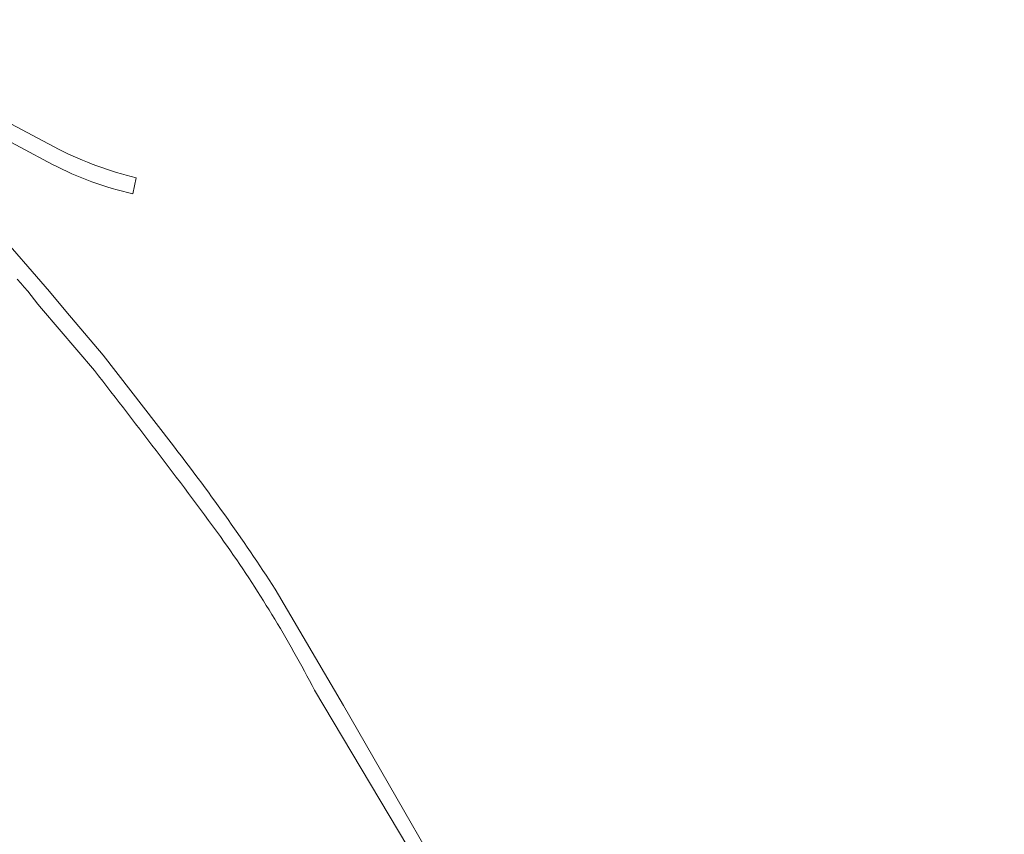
# Model space of a CAD drawing. Extents: x 184422 to 186971, y 345860 to 349088.
# Tile 56 of 59: x 186216 to 186371, y 347972 to 348099. Entities that reach past the tile are written whole.
import ezdxf

# ---------------------------------------------------------------- set-up
doc = ezdxf.new("R2010")
doc.units = 0
doc.layers.add('B-WE-VH-VERHARDING_HALFVERHARDING_GRIND-GV', color=252, linetype='Continuous', lineweight=18)

msp = doc.modelspace()

# ---------------------------------------------------------------- linework, layer by layer
at = {"layer": 'B-WE-VH-VERHARDING_HALFVERHARDING_GRIND-GV', "flags": 128}
for points in [[(186240.219, 348033.17), (186229.566, 348046.928), (186223.715, 348053.836), (186221.136, 348056.881), (186212.582, 348066.726), (186203.117, 348071.274), (186200.816, 348072.38), (186177.99, 348084.58), (186171.103, 348089.405), (186168.061, 348091.771), (186165.848, 348093.9), (186162.831, 348098.108), (186162.429, 348099.49)], [(186222.7, 348079.147), (186207.602, 348087.162)], [(186206.381, 348084.964), (186221.651, 348076.794)], [(186234.217, 348072.197), (186234.757, 348074.716)], [(186216.075, 348058.837), (186216.646, 348058.208), (186217.206, 348057.57), (186217.754, 348056.921), (186218.291, 348056.263), (186218.817, 348055.596), (186219.33, 348054.919), (186219.919, 348054.226), (186228.192, 348044.49)], [(186370.796, 347822.028), (186361.053, 347838.416), (186346.401, 347861.709), (186327.638, 347890.389), (186308.832, 347919.905), (186289.624, 347953.027), (186267.258, 347992.033), (186256.551, 348010.228)], [(186262.703, 347994.409), (186280.237, 347964.978), (186296.555, 347935.981), (186309.313, 347914.605), (186316.848, 347902.399), (186326.144, 347887.952), (186338.303, 347869.603), (186361.824, 347832.015), (186370, 347816.769)]]:
    msp.add_lwpolyline(points, dxfattribs=at)
at = {"layer": 'B-WE-VH-VERHARDING_HALFVERHARDING_GRIND-GV'}
for points in [[(186234.757, 348074.716, -0.0584311), (186222.7, 348079.147)], [(186221.651, 348076.794, 0.064573), (186234.217, 348072.197)], [(186228.192, 348044.49, -0.0091837), (186248.558, 348017.624)], [(186256.551, 348010.228, 0.0212667), (186240.219, 348033.17)], [(186248.558, 348017.624, -0.0341173), (186262.703, 347994.409)]]:
    msp.add_lwpolyline(points, format="xyb", dxfattribs=at)

doc.saveas('drawing.dxf')
